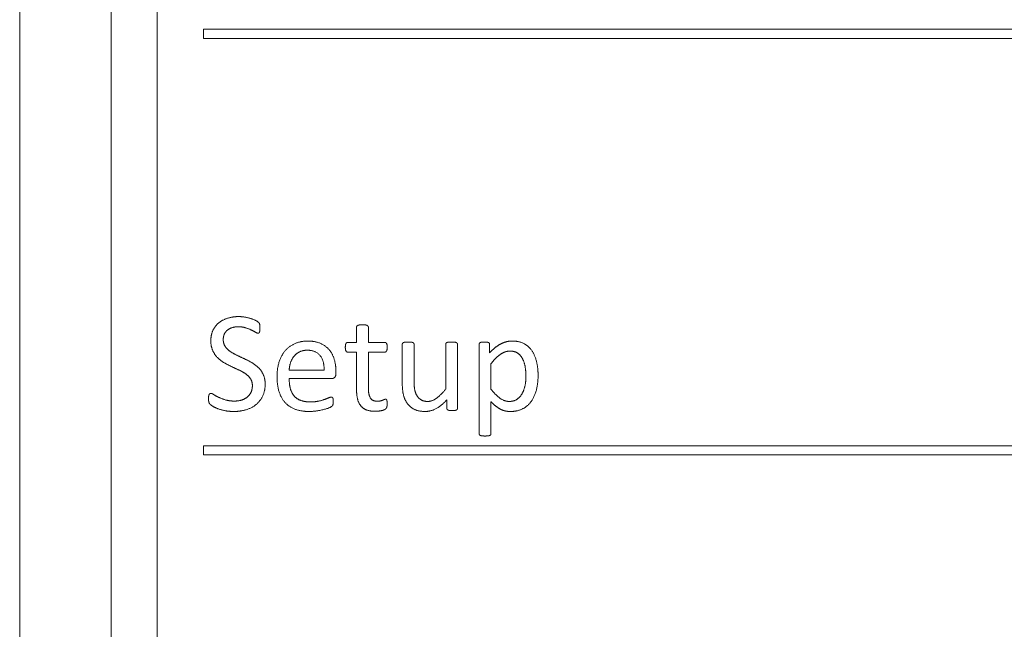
# Model space of a CAD drawing. Extents: x -118729 to -53705, y 33529 to 45095.
# Tile 68 of 83: x -56463 to -56450, y 35576 to 35584. Entities that reach past the tile are written whole.
import ezdxf

# ---------------------------------------------------------------- set-up
doc = ezdxf.new("R2010")
doc.units = 0
doc.header["$LTSCALE"] = 10
doc.header["$MEASUREMENT"] = 0
doc.layers.add('0N', color=7, linetype='CONTINUOUS', lineweight=0)

msp = doc.modelspace()

# ---------------------------------------------------------------- linework, layer by layer
at = {"layer": '0N'}
for p, q in [((-56462.954, 35571.717), (-56462.954, 35608.917)), ((-56461.769, 35606.967), (-56461.769, 35573.367)), ((-56461.169, 35573.367), (-56461.169, 35606.967)), ((-56460.569, 35583.627), (-56460.569, 35583.507)), ((-56442.834, 35583.627), (-56460.569, 35583.627)), ((-56460.569, 35583.507), (-56442.834, 35583.507)), ((-56458.583, 35579.765), (-56458.583, 35579.566)), ((-56458.43, 35579.566), (-56458.43, 35579.765)), ((-56458.583, 35579.566), (-56458.698, 35579.566)), ((-56458.216, 35579.566), (-56458.43, 35579.566)), ((-56458.699, 35579.44), (-56458.583, 35579.44)), ((-56458.583, 35579.44), (-56458.583, 35578.955)), ((-56458.43, 35578.977), (-56458.43, 35579.44)), ((-56458.43, 35579.44), (-56458.216, 35579.44)), ((-56457.99, 35579.543), (-56457.99, 35579.038)), ((-56457.837, 35579.058), (-56457.837, 35579.543)), ((-56457.427, 35579.543), (-56457.427, 35578.961)), ((-56457.273, 35578.711), (-56457.273, 35579.543)), ((-56456.992, 35579.543), (-56456.992, 35578.382)), ((-56456.858, 35579.431), (-56456.858, 35579.543)), ((-56459.004, 35579.208), (-56459.457, 35579.208)), ((-56458.851, 35579.163), (-56458.851, 35579.191)), ((-56456.839, 35578.96), (-56456.839, 35579.29)), ((-56459.457, 35579.097), (-56458.91, 35579.097)), ((-56457.412, 35578.822), (-56457.412, 35578.711)), ((-56456.839, 35578.382), (-56456.839, 35578.797)), ((-56460.569, 35578.227), (-56460.569, 35578.107)), ((-56437.777, 35578.227), (-56460.569, 35578.227)), ((-56460.569, 35578.107), (-56437.777, 35578.107))]:
    msp.add_line(p, q, dxfattribs=at)
for points in [[(-56460.112, 35579.901), (-56460.189, 35579.901), (-56460.323, 35579.859), (-56460.42, 35579.781), (-56460.474, 35579.662), (-56460.474, 35579.588)], [(-56459.837, 35579.753), (-56459.837, 35579.77), (-56459.839, 35579.793), (-56459.842, 35579.809), (-56459.848, 35579.819), (-56459.865, 35579.836), (-56459.921, 35579.865), (-56459.992, 35579.888), (-56460.072, 35579.901), (-56460.112, 35579.901)], [(-56460.313, 35579.602), (-56460.313, 35579.637), (-56460.29, 35579.698), (-56460.241, 35579.742), (-56460.167, 35579.769), (-56460.117, 35579.769)], [(-56460.117, 35579.769), (-56460.064, 35579.769), (-56459.978, 35579.742), (-56459.916, 35579.711), (-56459.872, 35579.685), (-56459.861, 35579.685)], [(-56459.861, 35579.685), (-56459.855, 35579.685), (-56459.845, 35579.693), (-56459.839, 35579.711), (-56459.837, 35579.737), (-56459.837, 35579.753)], [(-56458.507, 35579.794), (-56458.53, 35579.794), (-56458.559, 35579.791), (-56458.576, 35579.782), (-56458.583, 35579.77), (-56458.583, 35579.765)], [(-56458.43, 35579.765), (-56458.43, 35579.77), (-56458.438, 35579.782), (-56458.454, 35579.791), (-56458.483, 35579.794), (-56458.507, 35579.794)], [(-56460.474, 35579.588), (-56460.474, 35579.515), (-56460.427, 35579.411), (-56460.352, 35579.333), (-56460.256, 35579.276), (-56460.153, 35579.228), (-56460.056, 35579.183), (-56459.981, 35579.129), (-56459.935, 35579.057), (-56459.935, 35579.006)], [(-56459.769, 35579.023), (-56459.769, 35579.094), (-56459.816, 35579.199), (-56459.893, 35579.276), (-56459.991, 35579.332), (-56460.092, 35579.379), (-56460.19, 35579.426), (-56460.267, 35579.481), (-56460.313, 35579.553), (-56460.313, 35579.602)], [(-56459.216, 35579.584), (-56459.307, 35579.584), (-56459.455, 35579.52), (-56459.559, 35579.402), (-56459.615, 35579.231), (-56459.615, 35579.124)], [(-56458.851, 35579.191), (-56458.851, 35579.272), (-56458.892, 35579.415), (-56458.98, 35579.521), (-56459.118, 35579.584), (-56459.216, 35579.584)], [(-56458.698, 35579.566), (-56458.705, 35579.566), (-56458.717, 35579.56), (-56458.725, 35579.544), (-56458.729, 35579.52), (-56458.729, 35579.503)], [(-56458.186, 35579.503), (-56458.186, 35579.52), (-56458.189, 35579.544), (-56458.198, 35579.56), (-56458.21, 35579.566), (-56458.216, 35579.566)], [(-56457.913, 35579.571), (-56457.936, 35579.571), (-56457.965, 35579.569), (-56457.983, 35579.56), (-56457.99, 35579.55), (-56457.99, 35579.543)], [(-56457.837, 35579.543), (-56457.837, 35579.55), (-56457.845, 35579.56), (-56457.861, 35579.569), (-56457.891, 35579.571), (-56457.913, 35579.571)], [(-56457.35, 35579.571), (-56457.372, 35579.571), (-56457.402, 35579.569), (-56457.42, 35579.56), (-56457.427, 35579.55), (-56457.427, 35579.543)], [(-56457.273, 35579.543), (-56457.273, 35579.55), (-56457.281, 35579.56), (-56457.298, 35579.569), (-56457.327, 35579.571), (-56457.35, 35579.571)], [(-56456.925, 35579.571), (-56456.943, 35579.571), (-56456.969, 35579.569), (-56456.986, 35579.561), (-56456.992, 35579.551), (-56456.992, 35579.543)], [(-56456.858, 35579.543), (-56456.858, 35579.551), (-56456.864, 35579.561), (-56456.881, 35579.569), (-56456.906, 35579.571), (-56456.925, 35579.571)], [(-56456.562, 35579.584), (-56456.604, 35579.584), (-56456.678, 35579.565), (-56456.75, 35579.527), (-56456.82, 35579.47), (-56456.858, 35579.431)], [(-56456.228, 35579.141), (-56456.228, 35579.231), (-56456.265, 35579.392), (-56456.345, 35579.515), (-56456.472, 35579.584), (-56456.562, 35579.584)], [(-56459.457, 35579.208), (-56459.455, 35579.259), (-56459.423, 35579.352), (-56459.366, 35579.422), (-56459.28, 35579.465), (-56459.224, 35579.465)], [(-56459.224, 35579.465), (-56459.113, 35579.465), (-56459.002, 35579.329), (-56459.004, 35579.208)], [(-56458.729, 35579.503), (-56458.729, 35579.47), (-56458.712, 35579.44), (-56458.699, 35579.44)], [(-56458.216, 35579.44), (-56458.203, 35579.44), (-56458.186, 35579.47), (-56458.186, 35579.503)], [(-56456.839, 35579.29), (-56456.803, 35579.337), (-56456.738, 35579.399), (-56456.678, 35579.436), (-56456.621, 35579.454), (-56456.592, 35579.454)], [(-56456.592, 35579.454), (-56456.532, 35579.454), (-56456.452, 35579.399), (-56456.405, 35579.306), (-56456.385, 35579.187), (-56456.385, 35579.122)], [(-56459.615, 35579.124), (-56459.615, 35579.011), (-56459.561, 35578.841), (-56459.456, 35578.728), (-56459.301, 35578.671), (-56459.199, 35578.671)], [(-56459.185, 35578.795), (-56459.261, 35578.795), (-56459.365, 35578.837), (-56459.429, 35578.916), (-56459.457, 35579.028), (-56459.457, 35579.097)], [(-56458.91, 35579.097), (-56458.887, 35579.097), (-56458.851, 35579.127), (-56458.851, 35579.163)], [(-56457.661, 35578.801), (-56457.706, 35578.801), (-56457.772, 35578.835), (-56457.815, 35578.897), (-56457.837, 35578.985), (-56457.837, 35579.058)], [(-56456.385, 35579.122), (-56456.385, 35579.064), (-56456.409, 35578.949), (-56456.461, 35578.857), (-56456.543, 35578.801), (-56456.601, 35578.801)], [(-56456.587, 35578.671), (-56456.5, 35578.671), (-56456.366, 35578.736), (-56456.275, 35578.858), (-56456.228, 35579.031), (-56456.228, 35579.141)], [(-56460.175, 35578.671), (-56460.089, 35578.671), (-56459.94, 35578.717), (-56459.831, 35578.808), (-56459.769, 35578.94), (-56459.769, 35579.023)], [(-56459.935, 35579.006), (-56459.935, 35578.959), (-56459.969, 35578.885), (-56460.029, 35578.834), (-56460.116, 35578.806), (-56460.168, 35578.806)], [(-56458.583, 35578.955), (-56458.583, 35578.882), (-56458.556, 35578.777), (-56458.497, 35578.707), (-56458.405, 35578.673), (-56458.339, 35578.673)], [(-56458.313, 35578.804), (-56458.38, 35578.804), (-56458.43, 35578.891), (-56458.43, 35578.977)], [(-56457.99, 35579.038), (-56457.99, 35578.948), (-56457.959, 35578.822), (-56457.89, 35578.726), (-56457.776, 35578.671), (-56457.692, 35578.671)], [(-56457.427, 35578.961), (-56457.491, 35578.882), (-56457.603, 35578.801), (-56457.661, 35578.801)], [(-56456.601, 35578.801), (-56456.663, 35578.801), (-56456.776, 35578.882), (-56456.839, 35578.96)], [(-56460.474, 35578.906), (-56460.481, 35578.906), (-56460.492, 35578.899), (-56460.5, 35578.884), (-56460.504, 35578.857), (-56460.504, 35578.836)], [(-56460.504, 35578.836), (-56460.504, 35578.807), (-56460.494, 35578.773), (-56460.472, 35578.752), (-56460.418, 35578.72), (-56460.338, 35578.691), (-56460.236, 35578.671), (-56460.175, 35578.671)], [(-56460.168, 35578.806), (-56460.236, 35578.806), (-56460.34, 35578.839), (-56460.414, 35578.875), (-56460.461, 35578.906), (-56460.474, 35578.906)], [(-56459.199, 35578.671), (-56459.14, 35578.671), (-56459.036, 35578.689), (-56458.957, 35578.71), (-56458.907, 35578.734), (-56458.897, 35578.744), (-56458.89, 35578.755), (-56458.888, 35578.769), (-56458.886, 35578.787), (-56458.886, 35578.798)], [(-56458.91, 35578.858), (-56458.922, 35578.858), (-56458.966, 35578.839), (-56459.033, 35578.814), (-56459.126, 35578.795), (-56459.185, 35578.795)], [(-56458.886, 35578.798), (-56458.886, 35578.815), (-56458.888, 35578.839), (-56458.894, 35578.851), (-56458.904, 35578.858), (-56458.91, 35578.858)], [(-56458.207, 35578.83), (-56458.214, 35578.83), (-56458.233, 35578.822), (-56458.259, 35578.811), (-56458.293, 35578.804), (-56458.313, 35578.804)], [(-56458.186, 35578.773), (-56458.186, 35578.79), (-56458.189, 35578.811), (-56458.194, 35578.825), (-56458.203, 35578.83), (-56458.207, 35578.83)], [(-56457.692, 35578.671), (-56457.621, 35578.671), (-56457.483, 35578.743), (-56457.412, 35578.822)], [(-56456.839, 35578.797), (-56456.807, 35578.765), (-56456.747, 35578.717), (-56456.687, 35578.685), (-56456.624, 35578.671), (-56456.587, 35578.671)], [(-56458.339, 35578.673), (-56458.318, 35578.673), (-56458.276, 35578.679), (-56458.238, 35578.686), (-56458.209, 35578.7), (-56458.194, 35578.715), (-56458.186, 35578.746), (-56458.186, 35578.773)], [(-56457.412, 35578.711), (-56457.412, 35578.704), (-56457.406, 35578.694), (-56457.39, 35578.686), (-56457.363, 35578.683), (-56457.342, 35578.683)], [(-56457.342, 35578.683), (-56457.323, 35578.683), (-56457.296, 35578.686), (-56457.28, 35578.694), (-56457.273, 35578.704), (-56457.273, 35578.711)], [(-56456.992, 35578.382), (-56456.992, 35578.375), (-56456.985, 35578.364), (-56456.968, 35578.356), (-56456.939, 35578.353), (-56456.916, 35578.353)], [(-56456.916, 35578.353), (-56456.892, 35578.353), (-56456.863, 35578.356), (-56456.847, 35578.364), (-56456.839, 35578.375), (-56456.839, 35578.382)]]:
    msp.add_open_spline(points, degree=2, dxfattribs=at)

doc.saveas('drawing.dxf')
